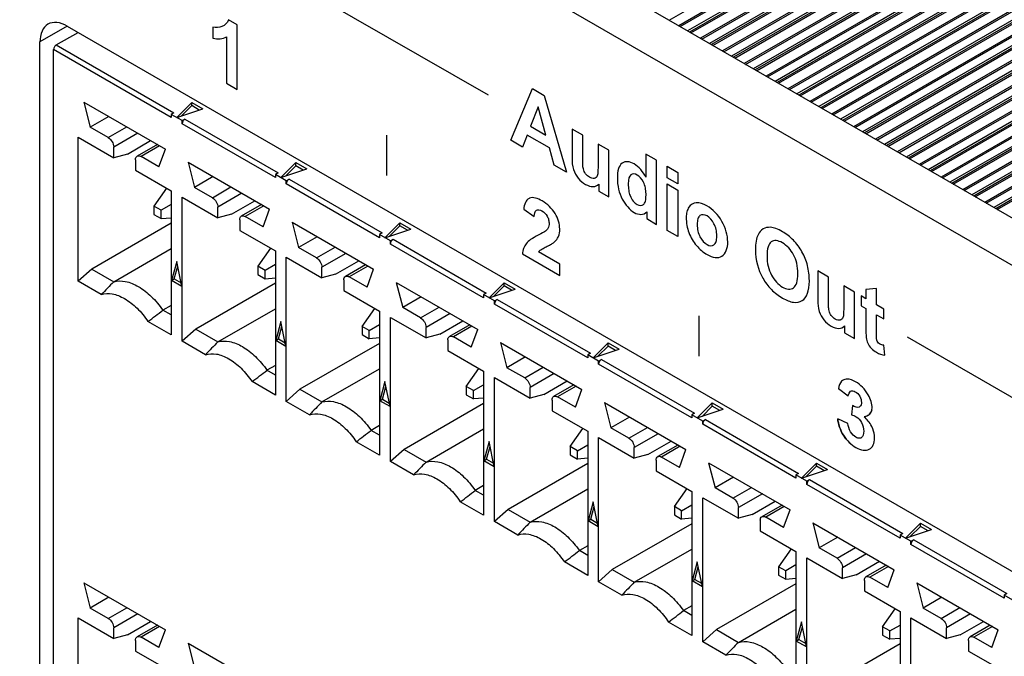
# Model space of a CAD drawing. Header units: inches. Extents: x 0 to 17, y 0 to 11.
# Tile 34 of 44: x 9.623 to 10.124, y 2.479 to 2.804. Entities that reach past the tile are written whole.
import ezdxf

# ---------------------------------------------------------------- set-up
doc = ezdxf.new("R2010")
doc.units = ezdxf.units.IN
doc.header["$LTSCALE"] = 0.935
doc.header["$MEASUREMENT"] = 0
doc.layers.get('0').update_dxf_attribs({"linetype": 'CONTINUOUS'})
doc.layers.add('03___PRT_ALL_CURVES', color=7, linetype='CONTINUOUS')

msp = doc.modelspace()

# ---------------------------------------------------------------- linework, layer by layer
at = {"color": 7, "linetype": 'Continuous'}
for p, q in [((9.95365, 2.80332), (12.2601, 4.13494)), ((12.26254, 4.13072), (9.95852, 2.80051)), ((9.95922, 2.80011), (12.26254, 4.12991)), ((12.26882, 4.12908), (9.96308, 2.79787)), ((12.27054, 4.12891), (9.96409, 2.79729)), ((9.96479, 2.79689), (12.27124, 4.12851)), ((12.27367, 4.12429), (9.96966, 2.79408)), ((9.97036, 2.79368), (12.27367, 4.12348)), ((12.27995, 4.12265), (9.97422, 2.79145)), ((12.28168, 4.12248), (9.97523, 2.79086)), ((9.97592, 2.79046), (12.28237, 4.12208)), ((12.28481, 4.11786), (9.98079, 2.78765)), ((9.98149, 2.78725), (12.28481, 4.11705)), ((12.29109, 4.11622), (9.98535, 2.78502)), ((12.29281, 4.11605), (9.98636, 2.78443)), ((9.98706, 2.78403), (12.29351, 4.11565)), ((12.29594, 4.11143), (9.99193, 2.78122)), ((9.99263, 2.78082), (12.29594, 4.11063)), ((12.30222, 4.10979), (9.99649, 2.77859)), ((12.30395, 4.10962), (9.9975, 2.77801)), ((9.99819, 2.7776), (12.30464, 4.10922)), ((12.30708, 4.105), (10.00307, 2.77479)), ((10.00376, 2.77439), (12.30708, 4.1042)), ((12.31336, 4.10336), (10.00762, 2.77216)), ((12.31508, 4.10319), (10.00863, 2.77158)), ((10.00933, 2.77117), (12.31578, 4.10279)), ((12.31821, 4.09857), (10.0142, 2.76836)), ((10.0149, 2.76796), (12.31821, 4.09777)), ((12.3245, 4.09693), (10.01876, 2.76573)), ((12.32622, 4.09676), (10.01977, 2.76515)), ((10.02047, 2.76475), (12.32691, 4.09636)), ((12.32935, 4.09214), (10.02534, 2.76193)), ((10.02603, 2.76153), (12.32935, 4.09134)), ((12.33563, 4.0905), (10.0299, 2.7593)), ((12.33735, 4.09033), (10.0309, 2.75872)), ((10.0316, 2.75832), (12.33805, 4.08993)), ((12.34049, 4.08571), (10.03647, 2.7555)), ((10.03717, 2.7551), (12.34049, 4.08491)), ((12.34677, 4.08408), (10.04103, 2.75287)), ((12.34849, 4.08391), (10.04204, 2.75229)), ((10.04274, 2.75189), (12.34918, 4.0835)), ((12.35162, 4.07928), (10.04761, 2.74907)), ((10.0483, 2.74867), (12.35162, 4.07848)), ((12.3579, 4.07765), (10.05217, 2.74644)), ((12.35962, 4.07748), (10.05318, 2.74586)), ((10.05387, 2.74546), (12.36032, 4.07707)), ((12.36276, 4.07286), (10.05874, 2.74265)), ((10.05944, 2.74224), (12.36276, 4.07205)), ((12.36904, 4.07122), (10.0633, 2.74001)), ((12.37076, 4.07105), (10.06431, 2.73943)), ((10.06501, 2.73903), (12.37146, 4.07065)), ((12.37389, 4.06643), (10.06988, 2.73622)), ((10.07058, 2.73581), (12.37389, 4.06562)), ((12.38017, 4.06479), (10.07444, 2.73358)), ((12.3819, 4.06462), (10.07545, 2.733)), ((10.07614, 2.7326), (12.38259, 4.06422)), ((12.38503, 4.06), (10.08101, 2.72979)), ((10.08171, 2.72939), (12.38503, 4.05919)), ((12.39131, 4.05836), (10.08557, 2.72716)), ((12.39303, 4.05819), (10.08658, 2.72657)), ((10.08728, 2.72617), (12.39373, 4.05779)), ((12.39616, 4.05357), (10.09215, 2.72336)), ((10.09285, 2.72296), (12.39616, 4.05276)), ((12.40244, 4.05193), (10.09671, 2.72073)), ((12.40417, 4.05176), (10.09772, 2.72014)), ((10.09841, 2.71974), (12.40486, 4.05136)), ((12.4073, 4.04714), (10.10329, 2.71693)), ((10.10398, 2.71653), (12.4073, 4.04634)), ((12.41358, 4.0455), (10.10784, 2.7143)), ((12.4153, 4.04533), (10.10885, 2.71371)), ((10.10955, 2.71331), (12.416, 4.04493)), ((12.41843, 4.04071), (10.11442, 2.7105)), ((10.11512, 2.7101), (12.41843, 4.03991)), ((12.42472, 4.03907), (10.11898, 2.70787)), ((12.42644, 4.0389), (10.11999, 2.70729)), ((10.12068, 2.70688), (12.42713, 4.0385)), ((10.39664, 2.54756), (8.55231, 3.61237)), ((10.37576, 2.53551), (8.53143, 3.60032)), ((9.64708, 2.8003), (9.63316, 2.79227)), ((9.64708, 2.8003), (10.28876, 2.42983)), ((9.6415, 2.79074), (9.65257, 2.79713)), ((9.63316, 2.44349), (9.63316, 2.79227)), ((9.6415, 2.79074), (9.70143, 2.75615)), ((9.64011, 2.42509), (9.64011, 2.78833)), ((9.70004, 2.75374), (9.64011, 2.78833)), ((9.65556, 2.76157), (9.69704, 2.73762)), ((9.65556, 2.76157), (9.65883, 2.74875)), ((9.71046, 2.76138), (9.70282, 2.75374)), ((9.70523, 2.75454), (9.71046, 2.75977)), ((9.71046, 2.76138), (9.71606, 2.75815)), ((9.71046, 2.75977), (9.71046, 2.76138)), ((9.71429, 2.75756), (9.71046, 2.75977)), ((9.6683, 2.75422), (9.65883, 2.74875)), ((9.70143, 2.75615), (9.70004, 2.75534)), ((9.70004, 2.75534), (9.70004, 2.75374)), ((9.7056, 2.75213), (9.70004, 2.75534)), ((9.70282, 2.75374), (9.71606, 2.75815)), ((9.66795, 2.74349), (9.65883, 2.74875)), ((9.66795, 2.74349), (9.67742, 2.74895)), ((9.7056, 2.75213), (9.707, 2.75293)), ((9.7056, 2.75052), (9.7056, 2.75213)), ((9.75307, 2.72312), (9.7056, 2.75052)), ((9.707, 2.75293), (9.75446, 2.72553)), ((9.65257, 2.67033), (9.65257, 2.74375)), ((9.65257, 2.74375), (9.67074, 2.73327)), ((9.68298, 2.74574), (9.67074, 2.73867)), ((9.67074, 2.73327), (9.67074, 2.73867)), ((9.67769, 2.73513), (9.68953, 2.74196)), ((9.69297, 2.73998), (9.68269, 2.73404)), ((9.69412, 2.73931), (9.68465, 2.73385)), ((9.67769, 2.73513), (9.67074, 2.73327)), ((9.69377, 2.72858), (9.68465, 2.73385)), ((9.69377, 2.72858), (9.69704, 2.73762)), ((9.68187, 2.73224), (9.68187, 2.72684)), ((9.7086, 2.73095), (9.75008, 2.707)), ((9.7086, 2.73095), (9.71187, 2.71813)), ((9.76349, 2.73076), (9.75585, 2.72312)), ((9.75826, 2.72392), (9.76349, 2.72915)), ((9.76349, 2.73076), (9.76909, 2.72753)), ((9.76349, 2.72915), (9.76349, 2.73076)), ((9.76732, 2.72694), (9.76349, 2.72915)), ((9.68187, 2.72684), (9.70004, 2.71635)), ((9.72133, 2.7236), (9.71187, 2.71813)), ((9.75446, 2.72553), (9.75307, 2.72472)), ((9.75864, 2.72151), (9.75307, 2.72472)), ((9.75307, 2.72472), (9.75307, 2.72312)), ((9.75585, 2.72312), (9.76909, 2.72753)), ((9.72098, 2.71287), (9.73045, 2.71834)), ((9.75864, 2.72151), (9.76003, 2.72231)), ((9.75864, 2.7199), (9.75864, 2.72151)), ((9.8061, 2.6925), (9.75864, 2.7199)), ((9.76003, 2.72231), (9.80749, 2.69491)), ((9.69761, 2.71775), (9.69117, 2.70858)), ((9.70004, 2.71635), (9.70004, 2.64293)), ((9.72098, 2.71287), (9.71187, 2.71813)), ((9.73602, 2.71512), (9.72377, 2.70805)), ((9.69117, 2.70858), (9.69117, 2.70434)), ((9.69484, 2.70646), (9.69117, 2.70858)), ((9.70004, 2.70945), (9.69484, 2.70646)), ((9.7056, 2.71314), (9.72377, 2.70265)), ((9.7056, 2.63972), (9.7056, 2.71314)), ((9.73073, 2.70451), (9.74256, 2.71134)), ((9.746, 2.70936), (9.73572, 2.70342)), ((9.74715, 2.70869), (9.73769, 2.70323)), ((9.69117, 2.70434), (9.69484, 2.70221)), ((9.69484, 2.70221), (9.69484, 2.70646)), ((9.72377, 2.70265), (9.72377, 2.70805)), ((9.73073, 2.70451), (9.72377, 2.70265)), ((9.7468, 2.69796), (9.75008, 2.707)), ((9.70004, 2.69989), (9.65953, 2.67651)), ((9.69484, 2.70221), (9.70004, 2.70268)), ((9.7349, 2.70162), (9.7349, 2.69622)), ((9.7468, 2.69796), (9.73769, 2.70323)), ((9.76163, 2.70033), (9.80311, 2.67639)), ((9.76163, 2.70033), (9.7649, 2.68752)), ((9.81653, 2.70014), (9.80889, 2.6925)), ((9.8113, 2.6933), (9.81653, 2.69853)), ((9.81653, 2.70014), (9.82212, 2.69691)), ((9.81653, 2.69853), (9.81653, 2.70014)), ((9.82036, 2.69632), (9.81653, 2.69853)), ((9.7349, 2.69622), (9.75307, 2.68573)), ((9.80749, 2.69491), (9.8061, 2.69411)), ((9.81167, 2.69089), (9.8061, 2.69411)), ((9.8061, 2.69411), (9.8061, 2.6925)), ((9.80889, 2.6925), (9.82212, 2.69691)), ((9.77437, 2.69298), (9.7649, 2.68752)), ((9.81167, 2.69089), (9.81306, 2.6917)), ((9.81167, 2.68928), (9.81167, 2.69089)), ((9.85913, 2.66188), (9.81167, 2.68928)), ((9.81306, 2.6917), (9.86053, 2.66429)), ((9.67074, 2.67004), (9.70004, 2.68695)), ((9.75065, 2.68713), (9.7442, 2.67796)), ((9.75307, 2.68573), (9.75307, 2.61231)), ((9.77402, 2.68225), (9.7649, 2.68752)), ((9.77402, 2.68225), (9.78348, 2.68772)), ((9.78905, 2.6845), (9.7768, 2.67743)), ((9.70282, 2.68044), (9.70021, 2.6707)), ((9.70543, 2.66769), (9.70282, 2.68044)), ((9.75307, 2.67884), (9.74788, 2.67584)), ((9.75864, 2.68252), (9.7768, 2.67203)), ((9.75864, 2.6091), (9.75864, 2.68252)), ((9.78376, 2.67389), (9.79559, 2.68073)), ((9.79903, 2.67874), (9.78875, 2.6728)), ((9.65953, 2.67651), (9.65257, 2.67033)), ((9.65953, 2.67651), (9.67074, 2.67004)), ((9.7016, 2.6715), (9.70333, 2.67795)), ((9.74788, 2.67584), (9.7442, 2.67796)), ((9.7442, 2.67796), (9.7442, 2.67372)), ((9.7442, 2.67372), (9.74788, 2.67159)), ((9.74788, 2.67159), (9.74788, 2.67584)), ((9.7768, 2.67203), (9.7768, 2.67743)), ((9.78376, 2.67389), (9.7768, 2.67203)), ((9.80019, 2.67807), (9.79072, 2.67261)), ((9.79984, 2.66735), (9.80311, 2.67639)), ((9.66441, 2.6635), (9.65257, 2.67033)), ((9.70021, 2.6707), (9.7016, 2.6715)), ((9.70543, 2.66769), (9.70021, 2.6707)), ((9.7016, 2.6715), (9.70506, 2.66951)), ((9.75307, 2.66927), (9.71256, 2.64589)), ((9.74788, 2.67159), (9.75307, 2.67206)), ((9.78794, 2.671), (9.78794, 2.6656)), ((9.79984, 2.66735), (9.79072, 2.67261)), ((9.81466, 2.66972), (9.85614, 2.64577)), ((9.81466, 2.66972), (9.81793, 2.6569)), ((9.86956, 2.66952), (9.86192, 2.66188)), ((9.86956, 2.66952), (9.87516, 2.66629)), ((9.86956, 2.66792), (9.86956, 2.66952)), ((9.78794, 2.6656), (9.8061, 2.65511)), ((9.86053, 2.66429), (9.85913, 2.66349)), ((9.8647, 2.66027), (9.85913, 2.66349)), ((9.85913, 2.66349), (9.85913, 2.66188)), ((9.86192, 2.66188), (9.87516, 2.66629)), ((9.86433, 2.66268), (9.86956, 2.66792)), ((9.87339, 2.66571), (9.86956, 2.66792)), ((9.8274, 2.66236), (9.81793, 2.6569)), ((9.8647, 2.66027), (9.86609, 2.66108)), ((9.8647, 2.65867), (9.8647, 2.66027)), ((9.91217, 2.63126), (9.8647, 2.65867)), ((9.86609, 2.66108), (9.91356, 2.63367)), ((9.70004, 2.65802), (9.69579, 2.65557)), ((9.70004, 2.65312), (9.69579, 2.65557)), ((9.72377, 2.63942), (9.75307, 2.65633)), ((9.79723, 2.64734), (9.80368, 2.65651)), ((9.8061, 2.65511), (9.8061, 2.58169)), ((9.82705, 2.65163), (9.81793, 2.6569)), ((9.82705, 2.65163), (9.83652, 2.6571)), ((9.84208, 2.65388), (9.82983, 2.64681)), ((9.70004, 2.64293), (9.68819, 2.64977)), ((9.75585, 2.64983), (9.75324, 2.64008)), ((9.75846, 2.63707), (9.75585, 2.64983)), ((9.80091, 2.64522), (9.8061, 2.64822)), ((9.81167, 2.6519), (9.82983, 2.64141)), ((9.81167, 2.57848), (9.81167, 2.6519)), ((9.83679, 2.64328), (9.84863, 2.65011)), ((9.85207, 2.64812), (9.84179, 2.64219)), ((9.71256, 2.64589), (9.7056, 2.63972)), ((9.71256, 2.64589), (9.72377, 2.63942)), ((9.75463, 2.64089), (9.75636, 2.64734)), ((9.80091, 2.64522), (9.79723, 2.64734)), ((9.79723, 2.64734), (9.79723, 2.6431)), ((9.79723, 2.6431), (9.80091, 2.64098)), ((9.80091, 2.64098), (9.80091, 2.64522)), ((9.82983, 2.64141), (9.82983, 2.64681)), ((9.83679, 2.64328), (9.82983, 2.64141)), ((9.85322, 2.64746), (9.84375, 2.64199)), ((9.85287, 2.63673), (9.85614, 2.64577)), ((9.71745, 2.63288), (9.7056, 2.63972)), ((9.75324, 2.64008), (9.75463, 2.64089)), ((9.75846, 2.63707), (9.75324, 2.64008)), ((9.75463, 2.64089), (9.75809, 2.63889)), ((9.8061, 2.63865), (9.7656, 2.61527)), ((9.8061, 2.64144), (9.80091, 2.64098)), ((9.84097, 2.64038), (9.84097, 2.63498)), ((9.85287, 2.63673), (9.84375, 2.64199)), ((9.86769, 2.6391), (9.90917, 2.61515)), ((9.86769, 2.6391), (9.87097, 2.62628)), ((9.92259, 2.6389), (9.91495, 2.63126)), ((9.92259, 2.6389), (9.92819, 2.63567)), ((9.92259, 2.6373), (9.92259, 2.6389)), ((9.84097, 2.63498), (9.85913, 2.6245)), ((9.91356, 2.63367), (9.91217, 2.63287)), ((9.91495, 2.63126), (9.92819, 2.63567)), ((9.91736, 2.63207), (9.92259, 2.6373)), ((9.92642, 2.63509), (9.92259, 2.6373)), ((9.88043, 2.63174), (9.87097, 2.62628)), ((9.91774, 2.62966), (9.91217, 2.63287)), ((9.91217, 2.63287), (9.91217, 2.63126)), ((9.91774, 2.62966), (9.91913, 2.63046)), ((9.91774, 2.62805), (9.91774, 2.62966)), ((9.91913, 2.63046), (9.96659, 2.60306)), ((9.75307, 2.6274), (9.74882, 2.62495)), ((9.75307, 2.6225), (9.74882, 2.62495)), ((9.7768, 2.6088), (9.8061, 2.62572)), ((9.85027, 2.61673), (9.85671, 2.62589)), ((9.85913, 2.6245), (9.85913, 2.55108)), ((9.88008, 2.62102), (9.87097, 2.62628)), ((9.88008, 2.62102), (9.88955, 2.62648)), ((9.89512, 2.62327), (9.88287, 2.61619)), ((9.9652, 2.60064), (9.91774, 2.62805)), ((9.75307, 2.61231), (9.74123, 2.61915)), ((9.80889, 2.61921), (9.80627, 2.60946)), ((9.8115, 2.60645), (9.80889, 2.61921)), ((9.8647, 2.62128), (9.88287, 2.61079)), ((9.8647, 2.54786), (9.8647, 2.62128)), ((9.88983, 2.61266), (9.90166, 2.61949)), ((9.7656, 2.61527), (9.75864, 2.6091)), ((9.7656, 2.61527), (9.7768, 2.6088)), ((9.80767, 2.61027), (9.80939, 2.61672)), ((9.85394, 2.6146), (9.85027, 2.61673)), ((9.85027, 2.61673), (9.85027, 2.61248)), ((9.85394, 2.6146), (9.85913, 2.6176)), ((9.85394, 2.61036), (9.85394, 2.6146)), ((9.88287, 2.61079), (9.88287, 2.61619)), ((9.9051, 2.6175), (9.89482, 2.61157)), ((9.90625, 2.61684), (9.89679, 2.61137)), ((9.9059, 2.60611), (9.90917, 2.61515)), ((9.77048, 2.60226), (9.75864, 2.6091)), ((9.80627, 2.60946), (9.80767, 2.61027)), ((9.8115, 2.60645), (9.80627, 2.60946)), ((9.80767, 2.61027), (9.81112, 2.60827)), ((9.85913, 2.60804), (9.81863, 2.58465)), ((9.85027, 2.61248), (9.85394, 2.61036)), ((9.85913, 2.61082), (9.85394, 2.61036)), ((9.88983, 2.61266), (9.88287, 2.61079)), ((9.894, 2.60977), (9.894, 2.60436)), ((9.9059, 2.60611), (9.89679, 2.61137)), ((9.92073, 2.60848), (9.96221, 2.58453)), ((9.92073, 2.60848), (9.924, 2.59566)), ((9.97563, 2.60829), (9.96798, 2.60064)), ((9.97563, 2.60829), (9.98122, 2.60506)), ((9.97563, 2.60668), (9.97563, 2.60829)), ((9.894, 2.60436), (9.91217, 2.59388)), ((9.96659, 2.60306), (9.9652, 2.60225)), ((9.96798, 2.60064), (9.98122, 2.60506)), ((9.9704, 2.60145), (9.97563, 2.60668)), ((9.97946, 2.60447), (9.97563, 2.60668)), ((9.93346, 2.60113), (9.924, 2.59566)), ((9.97077, 2.59904), (9.9652, 2.60225)), ((9.9652, 2.60225), (9.9652, 2.60064)), ((9.97077, 2.59904), (9.97216, 2.59984)), ((9.97077, 2.59743), (9.97077, 2.59904)), ((9.97216, 2.59984), (10.01963, 2.57244)), ((9.8061, 2.59679), (9.80186, 2.59433)), ((9.8061, 2.59188), (9.80186, 2.59433)), ((9.82983, 2.57818), (9.85913, 2.5951)), ((9.9033, 2.58611), (9.90974, 2.59528)), ((9.91217, 2.59388), (9.91217, 2.52046)), ((9.93312, 2.5904), (9.924, 2.59566)), ((9.93312, 2.5904), (9.94258, 2.59586)), ((10.01823, 2.57003), (9.97077, 2.59743)), ((9.8061, 2.58169), (9.79426, 2.58853)), ((9.86192, 2.58859), (9.85931, 2.57885)), ((9.86453, 2.57583), (9.86192, 2.58859)), ((9.91774, 2.59066), (9.9359, 2.58017)), ((9.91774, 2.51724), (9.91774, 2.59066)), ((9.94815, 2.59265), (9.9359, 2.58558)), ((9.94286, 2.58204), (9.95469, 2.58887)), ((9.81863, 2.58465), (9.81167, 2.57848)), ((9.81863, 2.58465), (9.82983, 2.57818)), ((9.8607, 2.57965), (9.86243, 2.5861)), ((9.90698, 2.58398), (9.9033, 2.58611)), ((9.9033, 2.58611), (9.9033, 2.58186)), ((9.90698, 2.58398), (9.91217, 2.58698)), ((9.90698, 2.57974), (9.90698, 2.58398)), ((9.9359, 2.58017), (9.9359, 2.58558)), ((9.95813, 2.58688), (9.94785, 2.58095)), ((9.95928, 2.58622), (9.94982, 2.58075)), ((9.95894, 2.57549), (9.96221, 2.58453)), ((9.82351, 2.57164), (9.81167, 2.57848)), ((9.85931, 2.57885), (9.8607, 2.57965)), ((9.86453, 2.57583), (9.85931, 2.57885)), ((9.8607, 2.57965), (9.86416, 2.57765)), ((9.9033, 2.58186), (9.90698, 2.57974)), ((9.91217, 2.5802), (9.90698, 2.57974)), ((9.94286, 2.58204), (9.9359, 2.58017)), ((9.94704, 2.57915), (9.94704, 2.57375)), ((9.95894, 2.57549), (9.94982, 2.58075)), ((9.91217, 2.57742), (9.87166, 2.55403)), ((9.94704, 2.57375), (9.9652, 2.56326)), ((9.97376, 2.57786), (10.01524, 2.55391)), ((9.97376, 2.57786), (9.97703, 2.56504)), ((10.02866, 2.57767), (10.02102, 2.57003)), ((10.02102, 2.57003), (10.03425, 2.57444)), ((10.02343, 2.57083), (10.02866, 2.57606)), ((10.02866, 2.57767), (10.03425, 2.57444)), ((10.02866, 2.57606), (10.02866, 2.57767)), ((10.03249, 2.57385), (10.02866, 2.57606)), ((9.9865, 2.57051), (9.97703, 2.56504)), ((10.01963, 2.57244), (10.01823, 2.57163)), ((10.0238, 2.56842), (10.01823, 2.57163)), ((10.01823, 2.57163), (10.01823, 2.57003)), ((10.0238, 2.56842), (10.02519, 2.56922)), ((10.0238, 2.56681), (10.0238, 2.56842)), ((10.02519, 2.56922), (10.07266, 2.54182)), ((9.85913, 2.56617), (9.85489, 2.56372)), ((9.85913, 2.56126), (9.85489, 2.56372)), ((9.88287, 2.54756), (9.91217, 2.56448)), ((9.95633, 2.55549), (9.96278, 2.56466)), ((9.9652, 2.56326), (9.9652, 2.48984)), ((9.98615, 2.55978), (9.97703, 2.56504)), ((9.98615, 2.55978), (9.99561, 2.56524)), ((10.07127, 2.53941), (10.0238, 2.56681)), ((9.85913, 2.55108), (9.84729, 2.55791)), ((9.91495, 2.55797), (9.91234, 2.54823)), ((9.91756, 2.54521), (9.91495, 2.55797)), ((9.97077, 2.56004), (9.98893, 2.54956)), ((9.97077, 2.48662), (9.97077, 2.56004)), ((10.00118, 2.56203), (9.98893, 2.55496)), ((9.99589, 2.55142), (10.00772, 2.55825)), ((9.87166, 2.55403), (9.8647, 2.54786)), ((9.87166, 2.55403), (9.88287, 2.54756)), ((9.91373, 2.54903), (9.91546, 2.55548)), ((9.96001, 2.55337), (9.95633, 2.55549)), ((9.95633, 2.55549), (9.95633, 2.55124)), ((9.96001, 2.55337), (9.9652, 2.55636)), ((9.96001, 2.54912), (9.96001, 2.55337)), ((9.98893, 2.54956), (9.98893, 2.55496)), ((10.01116, 2.55627), (10.00088, 2.55033)), ((10.01232, 2.5556), (10.00285, 2.55014)), ((10.01197, 2.54487), (10.01524, 2.55391)), ((9.87655, 2.54102), (9.8647, 2.54786)), ((9.91234, 2.54823), (9.91373, 2.54903)), ((9.91756, 2.54521), (9.91234, 2.54823)), ((9.91373, 2.54903), (9.91719, 2.54703)), ((9.95633, 2.55124), (9.96001, 2.54912)), ((9.9652, 2.54958), (9.96001, 2.54912)), ((9.99589, 2.55142), (9.98893, 2.54956)), ((10.00007, 2.54853), (10.00007, 2.54313)), ((10.01197, 2.54487), (10.00285, 2.55014)), ((9.9652, 2.5468), (9.92469, 2.52341)), ((10.00007, 2.54313), (10.01823, 2.53264)), ((10.02679, 2.54724), (10.06827, 2.52329)), ((10.02679, 2.54724), (10.03007, 2.53442)), ((10.08169, 2.54705), (10.07405, 2.53941)), ((10.07405, 2.53941), (10.08729, 2.54382)), ((10.07646, 2.54021), (10.08169, 2.54544)), ((10.08169, 2.54705), (10.08729, 2.54382)), ((10.08169, 2.54544), (10.08169, 2.54705)), ((10.08552, 2.54323), (10.08169, 2.54544)), ((10.03953, 2.53989), (10.03007, 2.53442)), ((10.07266, 2.54182), (10.07127, 2.54102)), ((10.07683, 2.5378), (10.07127, 2.54102)), ((10.07127, 2.54102), (10.07127, 2.53941)), ((10.07683, 2.5378), (10.07823, 2.5386)), ((10.07683, 2.53619), (10.07683, 2.5378)), ((10.07823, 2.5386), (10.12569, 2.5112)), ((9.91217, 2.53555), (9.90792, 2.5331)), ((9.91217, 2.53065), (9.90792, 2.5331)), ((9.9359, 2.51694), (9.9652, 2.53386)), ((10.01581, 2.53404), (10.00937, 2.52487)), ((10.03918, 2.52916), (10.03007, 2.53442)), ((10.03918, 2.52916), (10.04865, 2.53463)), ((10.1243, 2.50879), (10.07683, 2.53619)), ((10.01823, 2.53264), (10.01823, 2.45922)), ((10.0238, 2.52943), (10.04197, 2.51894)), ((10.0238, 2.45601), (10.0238, 2.52943)), ((10.05422, 2.53141), (10.04197, 2.52434)), ((9.91217, 2.52046), (9.90032, 2.52729)), ((9.92469, 2.52341), (9.91774, 2.51724)), ((9.92469, 2.52341), (9.9359, 2.51694)), ((9.96798, 2.52735), (9.96537, 2.51761)), ((9.96677, 2.51841), (9.96849, 2.52486)), ((9.9706, 2.51459), (9.96798, 2.52735)), ((10.01304, 2.52275), (10.00937, 2.52487)), ((10.00937, 2.52487), (10.00937, 2.52063)), ((10.01823, 2.52575), (10.01304, 2.52275)), ((10.01304, 2.5185), (10.01304, 2.52275)), ((10.04197, 2.51894), (10.04197, 2.52434)), ((10.04893, 2.5208), (10.06076, 2.52763)), ((10.0642, 2.52565), (10.05392, 2.51971)), ((10.06535, 2.52498), (10.05589, 2.51952)), ((10.065, 2.51425), (10.06827, 2.52329)), ((9.96537, 2.51761), (9.96677, 2.51841)), ((9.96677, 2.51841), (9.97022, 2.51642)), ((10.00937, 2.52063), (10.01304, 2.5185)), ((10.01304, 2.5185), (10.01823, 2.51897)), ((10.04893, 2.5208), (10.04197, 2.51894)), ((10.0531, 2.51791), (10.0531, 2.51251)), ((10.065, 2.51425), (10.05589, 2.51952)), ((9.65556, 2.51662), (9.69704, 2.49267)), ((9.65556, 2.51662), (9.65883, 2.5038)), ((9.92958, 2.5104), (9.91774, 2.51724)), ((9.9706, 2.51459), (9.96537, 2.51761)), ((10.01823, 2.51618), (9.97773, 2.4928)), ((10.07983, 2.51662), (10.12131, 2.49268)), ((10.07983, 2.51662), (10.0831, 2.50381)), ((9.6683, 2.50927), (9.65883, 2.5038)), ((10.0531, 2.51251), (10.07127, 2.50202)), ((10.09256, 2.50927), (10.0831, 2.50381)), ((10.12569, 2.5112), (10.1243, 2.5104)), ((10.12987, 2.50718), (10.1243, 2.5104)), ((10.1243, 2.5104), (10.1243, 2.50879)), ((9.66795, 2.49854), (9.65883, 2.5038)), ((9.66795, 2.49854), (9.67742, 2.504)), ((9.9652, 2.50493), (9.96096, 2.50248)), ((9.98893, 2.48633), (10.01823, 2.50324)), ((10.0624, 2.49425), (10.06884, 2.50342)), ((10.09222, 2.49854), (10.0831, 2.50381)), ((10.09222, 2.49854), (10.10168, 2.50401)), ((9.65257, 2.4988), (9.67074, 2.48832)), ((9.65257, 2.42538), (9.65257, 2.4988)), ((9.68298, 2.50079), (9.67074, 2.49372)), ((9.9652, 2.50003), (9.96096, 2.50248)), ((10.07127, 2.50202), (10.07127, 2.4286)), ((10.07683, 2.49881), (10.095, 2.48832)), ((10.07683, 2.42539), (10.07683, 2.49881)), ((10.10725, 2.50079), (10.095, 2.49372)), ((9.67074, 2.48832), (9.67074, 2.49372)), ((9.67769, 2.49018), (9.68953, 2.49701)), ((9.69297, 2.49503), (9.68269, 2.48909)), ((9.69412, 2.49436), (9.68465, 2.4889)), ((9.69377, 2.48363), (9.69704, 2.49267)), ((9.9652, 2.48984), (9.95336, 2.49668)), ((9.97773, 2.4928), (9.97077, 2.48662)), ((9.97773, 2.4928), (9.98893, 2.48633)), ((10.02102, 2.49673), (10.01841, 2.48699)), ((10.0198, 2.48779), (10.02153, 2.49424)), ((10.02363, 2.48398), (10.02102, 2.49673)), ((10.06608, 2.49213), (10.0624, 2.49425)), ((10.0624, 2.49425), (10.0624, 2.49001)), ((10.06608, 2.49213), (10.07127, 2.49513)), ((10.095, 2.48832), (10.095, 2.49372)), ((10.10196, 2.49018), (10.11379, 2.49702)), ((10.11723, 2.49503), (10.10695, 2.48909)), ((10.11838, 2.49436), (10.10892, 2.4889)), ((10.11804, 2.48364), (10.12131, 2.49268)), ((9.67769, 2.49018), (9.67074, 2.48832)), ((9.69377, 2.48363), (9.68465, 2.4889)), ((10.01841, 2.48699), (10.0198, 2.48779)), ((10.0198, 2.48779), (10.02326, 2.4858)), ((10.0624, 2.49001), (10.06608, 2.48788)), ((10.06608, 2.48788), (10.06608, 2.49213)), ((10.07127, 2.48835), (10.06608, 2.48788)), ((10.10196, 2.49018), (10.095, 2.48832)), ((10.11804, 2.48364), (10.10892, 2.4889)), ((9.68187, 2.48729), (9.68187, 2.48189)), ((9.7086, 2.486), (9.75008, 2.46205)), ((9.7086, 2.486), (9.71187, 2.47318)), ((9.98261, 2.47979), (9.97077, 2.48662)), ((10.02363, 2.48398), (10.01841, 2.48699)), ((10.07127, 2.48556), (10.03076, 2.46218)), ((10.10613, 2.48729), (10.10613, 2.48189)), ((9.68187, 2.48189), (9.70004, 2.4714)), ((10.10613, 2.48189), (10.1243, 2.4714))]:
    msp.add_line(p, q, dxfattribs=at)
for centre, radius, start, end in [((11.25979, 1.12761), 2.21454, 135.85299, 136.08832), ((8.13099, 4.69632), 2.57162, 307.26715, 307.48015), ((11.31282, 1.09699), 2.21454, 135.85299, 136.08832), ((8.18403, 4.6657), 2.57162, 307.26715, 307.48015), ((11.36585, 1.06637), 2.21454, 135.85299, 136.08832), ((8.23706, 4.63508), 2.57162, 307.26715, 307.48015), ((11.41889, 1.03575), 2.21454, 135.85299, 136.08832), ((8.29009, 4.60446), 2.57162, 307.26715, 307.48015), ((11.47192, 1.00513), 2.21454, 135.85299, 136.08832), ((8.34313, 4.57384), 2.57162, 307.26715, 307.48015), ((11.52495, 0.97451), 2.21454, 135.85299, 136.08832), ((8.39616, 4.54322), 2.57162, 307.26715, 307.48015), ((11.57799, 0.9439), 2.21454, 135.85299, 136.08832)]:
    msp.add_arc(centre, radius, start, end, dxfattribs=at)
for points, knots in [([(9.63723, 2.80128), (9.63591, 2.80051), (9.63361, 2.79764), (9.63316, 2.79415), (9.63316, 2.79227)], [0, 0, 0, 0, 0.449165, 1, 1, 1, 1]), ([(9.64708, 2.8003), (9.64545, 2.80124), (9.64219, 2.8026), (9.63856, 2.80204), (9.63723, 2.80128)], [0, 0, 0, 0, 0.550834, 1, 1, 1, 1]), ([(9.6415, 2.79074), (9.64109, 2.7905), (9.64044, 2.78975), (9.64011, 2.78881), (9.64011, 2.78833)], [0, 0, 0, 0, 0.499999, 1, 1, 1, 1]), ([(9.707, 2.75293), (9.70658, 2.75269), (9.70593, 2.75194), (9.7056, 2.751), (9.7056, 2.75052)], [0, 0, 0, 0, 0.499999, 1, 1, 1, 1]), ([(9.66795, 2.74349), (9.66878, 2.74301), (9.67008, 2.74151), (9.67074, 2.73962), (9.67074, 2.73867)], [0, 0, 0, 0, 0.499999, 1, 1, 1, 1]), ([(9.68187, 2.73224), (9.68187, 2.73261), (9.68196, 2.73331), (9.68242, 2.73389), (9.68269, 2.73404)], [0, 0, 0, 0, 0.550791, 1, 1, 1, 1]), ([(9.68269, 2.73404), (9.68295, 2.73419), (9.68368, 2.7343), (9.68433, 2.73403), (9.68465, 2.73385)], [0, 0, 0, 0, 0.44921, 1, 1, 1, 1]), ([(9.76003, 2.72231), (9.75962, 2.72208), (9.75896, 2.72132), (9.75864, 2.72038), (9.75864, 2.7199)], [0, 0, 0, 0, 0.499999, 1, 1, 1, 1]), ([(9.72098, 2.71287), (9.72181, 2.71239), (9.72312, 2.71089), (9.72377, 2.709), (9.72377, 2.70805)], [0, 0, 0, 0, 0.499999, 1, 1, 1, 1]), ([(9.7349, 2.70162), (9.7349, 2.702), (9.73499, 2.70269), (9.73545, 2.70327), (9.73572, 2.70342)], [0, 0, 0, 0, 0.550791, 1, 1, 1, 1]), ([(9.73572, 2.70342), (9.73598, 2.70358), (9.73671, 2.70369), (9.73736, 2.70342), (9.73769, 2.70323)], [0, 0, 0, 0, 0.44921, 1, 1, 1, 1]), ([(9.81306, 2.6917), (9.81265, 2.69146), (9.812, 2.6907), (9.81167, 2.68976), (9.81167, 2.68928)], [0, 0, 0, 0, 0.499999, 1, 1, 1, 1]), ([(9.77402, 2.68225), (9.77484, 2.68178), (9.77615, 2.68027), (9.7768, 2.67838), (9.7768, 2.67743)], [0, 0, 0, 0, 0.499999, 1, 1, 1, 1]), ([(9.67074, 2.67004), (9.67263, 2.67058), (9.67716, 2.67055), (9.6838, 2.6677), (9.69029, 2.66259), (9.69405, 2.65809), (9.69579, 2.65557)], [0, 0, 0, 0, 0.194345, 0.426685, 0.699165, 1, 1, 1, 1]), ([(9.78794, 2.671), (9.78794, 2.67138), (9.78803, 2.67208), (9.78849, 2.67265), (9.78875, 2.6728)], [0, 0, 0, 0, 0.550791, 1, 1, 1, 1]), ([(9.78875, 2.6728), (9.78902, 2.67296), (9.78974, 2.67307), (9.79039, 2.6728), (9.79072, 2.67261)], [0, 0, 0, 0, 0.44921, 1, 1, 1, 1]), ([(9.66441, 2.6635), (9.66618, 2.66411), (9.66928, 2.66419), (9.67324, 2.66304), (9.67768, 2.66087), (9.68302, 2.65659), (9.68657, 2.65221), (9.68819, 2.64977)], [0, 0, 0, 0, 0.192171, 0.302747, 0.424367, 0.697743, 1, 1, 1, 1]), ([(9.86609, 2.66108), (9.86568, 2.66084), (9.86503, 2.66009), (9.8647, 2.65914), (9.8647, 2.65867)], [0, 0, 0, 0, 0.499999, 1, 1, 1, 1]), ([(9.82705, 2.65163), (9.82788, 2.65116), (9.82918, 2.64965), (9.82983, 2.64777), (9.82983, 2.64681)], [0, 0, 0, 0, 0.499999, 1, 1, 1, 1]), ([(9.72377, 2.63942), (9.72567, 2.63997), (9.7302, 2.63993), (9.73683, 2.63709), (9.74332, 2.63198), (9.74708, 2.62747), (9.74882, 2.62495)], [0, 0, 0, 0, 0.194345, 0.426685, 0.699165, 1, 1, 1, 1]), ([(9.84097, 2.64038), (9.84097, 2.64076), (9.84106, 2.64146), (9.84152, 2.64203), (9.84179, 2.64219)], [0, 0, 0, 0, 0.550791, 1, 1, 1, 1]), ([(9.84179, 2.64219), (9.84205, 2.64234), (9.84278, 2.64245), (9.84343, 2.64218), (9.84375, 2.64199)], [0, 0, 0, 0, 0.44921, 1, 1, 1, 1]), ([(9.71745, 2.63288), (9.71921, 2.63349), (9.72231, 2.63358), (9.72627, 2.63242), (9.73071, 2.63025), (9.73605, 2.62597), (9.7396, 2.62159), (9.74123, 2.61915)], [0, 0, 0, 0, 0.192171, 0.302747, 0.424367, 0.697743, 1, 1, 1, 1]), ([(9.91913, 2.63046), (9.91871, 2.63022), (9.91806, 2.62947), (9.91774, 2.62853), (9.91774, 2.62805)], [0, 0, 0, 0, 0.499999, 1, 1, 1, 1]), ([(9.88008, 2.62102), (9.88091, 2.62054), (9.88222, 2.61903), (9.88287, 2.61715), (9.88287, 2.61619)], [0, 0, 0, 0, 0.499999, 1, 1, 1, 1]), ([(9.7768, 2.6088), (9.7787, 2.60935), (9.78323, 2.60931), (9.78986, 2.60647), (9.79635, 2.60136), (9.80011, 2.59685), (9.80186, 2.59433)], [0, 0, 0, 0, 0.194345, 0.426685, 0.699165, 1, 1, 1, 1]), ([(9.894, 2.60977), (9.894, 2.61014), (9.89409, 2.61084), (9.89455, 2.61141), (9.89482, 2.61157)], [0, 0, 0, 0, 0.550791, 1, 1, 1, 1]), ([(9.89482, 2.61157), (9.89508, 2.61172), (9.89581, 2.61183), (9.89646, 2.61156), (9.89679, 2.61137)], [0, 0, 0, 0, 0.44921, 1, 1, 1, 1]), ([(9.77048, 2.60226), (9.77224, 2.60287), (9.77534, 2.60296), (9.77931, 2.6018), (9.78374, 2.59964), (9.78909, 2.59535), (9.79263, 2.59098), (9.79426, 2.58853)], [0, 0, 0, 0, 0.192171, 0.302747, 0.424367, 0.697743, 1, 1, 1, 1]), ([(9.97216, 2.59984), (9.97175, 2.5996), (9.97109, 2.59885), (9.97077, 2.59791), (9.97077, 2.59743)], [0, 0, 0, 0, 0.499999, 1, 1, 1, 1]), ([(9.93312, 2.5904), (9.93394, 2.58992), (9.93525, 2.58841), (9.9359, 2.58653), (9.9359, 2.58558)], [0, 0, 0, 0, 0.499999, 1, 1, 1, 1]), ([(9.82983, 2.57818), (9.83173, 2.57873), (9.83626, 2.5787), (9.8429, 2.57585), (9.84939, 2.57074), (9.85315, 2.56623), (9.85489, 2.56372)], [0, 0, 0, 0, 0.194345, 0.426685, 0.699165, 1, 1, 1, 1]), ([(9.94704, 2.57915), (9.94704, 2.57952), (9.94713, 2.58022), (9.94759, 2.5808), (9.94785, 2.58095)], [0, 0, 0, 0, 0.550791, 1, 1, 1, 1]), ([(9.94785, 2.58095), (9.94812, 2.5811), (9.94884, 2.58121), (9.94949, 2.58094), (9.94982, 2.58075)], [0, 0, 0, 0, 0.44921, 1, 1, 1, 1]), ([(9.82351, 2.57164), (9.82528, 2.57225), (9.82838, 2.57234), (9.83234, 2.57118), (9.83677, 2.56902), (9.84212, 2.56473), (9.84566, 2.56036), (9.84729, 2.55791)], [0, 0, 0, 0, 0.192171, 0.302747, 0.424367, 0.697743, 1, 1, 1, 1]), ([(10.02519, 2.56922), (10.02478, 2.56898), (10.02413, 2.56823), (10.0238, 2.56729), (10.0238, 2.56681)], [0, 0, 0, 0, 0.499999, 1, 1, 1, 1]), ([(9.98615, 2.55978), (9.98698, 2.5593), (9.98828, 2.5578), (9.98893, 2.55591), (9.98893, 2.55496)], [0, 0, 0, 0, 0.499999, 1, 1, 1, 1]), ([(9.88287, 2.54756), (9.88477, 2.54811), (9.8893, 2.54808), (9.89593, 2.54523), (9.90242, 2.54012), (9.90618, 2.53561), (9.90792, 2.5331)], [0, 0, 0, 0, 0.194345, 0.426685, 0.699165, 1, 1, 1, 1]), ([(10.00007, 2.54853), (10.00007, 2.5489), (10.00016, 2.5496), (10.00062, 2.55018), (10.00088, 2.55033)], [0, 0, 0, 0, 0.550791, 1, 1, 1, 1]), ([(10.00088, 2.55033), (10.00115, 2.55048), (10.00188, 2.55059), (10.00253, 2.55032), (10.00285, 2.55014)], [0, 0, 0, 0, 0.44921, 1, 1, 1, 1]), ([(9.87655, 2.54102), (9.87831, 2.54164), (9.88141, 2.54172), (9.88537, 2.54057), (9.88981, 2.5384), (9.89515, 2.53411), (9.8987, 2.52974), (9.90032, 2.52729)], [0, 0, 0, 0, 0.192171, 0.302747, 0.424367, 0.697743, 1, 1, 1, 1]), ([(10.07823, 2.5386), (10.07781, 2.53837), (10.07716, 2.53761), (10.07683, 2.53667), (10.07683, 2.53619)], [0, 0, 0, 0, 0.499999, 1, 1, 1, 1]), ([(10.03918, 2.52916), (10.04001, 2.52868), (10.04131, 2.52718), (10.04197, 2.52529), (10.04197, 2.52434)], [0, 0, 0, 0, 0.499999, 1, 1, 1, 1]), ([(10.0531, 2.51791), (10.0531, 2.51829), (10.05319, 2.51898), (10.05365, 2.51956), (10.05392, 2.51971)], [0, 0, 0, 0, 0.550791, 1, 1, 1, 1]), ([(10.05392, 2.51971), (10.05418, 2.51987), (10.05491, 2.51998), (10.05556, 2.51971), (10.05589, 2.51952)], [0, 0, 0, 0, 0.44921, 1, 1, 1, 1]), ([(9.9359, 2.51694), (9.9378, 2.51749), (9.94233, 2.51746), (9.94896, 2.51461), (9.95545, 2.5095), (9.95921, 2.50499), (9.96096, 2.50248)], [0, 0, 0, 0, 0.194345, 0.426685, 0.699165, 1, 1, 1, 1]), ([(9.92958, 2.5104), (9.93134, 2.51102), (9.93444, 2.5111), (9.93841, 2.50995), (9.94284, 2.50778), (9.94818, 2.5035), (9.95173, 2.49912), (9.95336, 2.49668)], [0, 0, 0, 0, 0.192171, 0.302747, 0.424367, 0.697743, 1, 1, 1, 1]), ([(9.66795, 2.49854), (9.66878, 2.49806), (9.67008, 2.49656), (9.67074, 2.49467), (9.67074, 2.49372)], [0, 0, 0, 0, 0.499999, 1, 1, 1, 1]), ([(10.09222, 2.49854), (10.09304, 2.49807), (10.09435, 2.49656), (10.095, 2.49468), (10.095, 2.49372)], [0, 0, 0, 0, 0.499999, 1, 1, 1, 1]), ([(9.68187, 2.48729), (9.68187, 2.48766), (9.68196, 2.48836), (9.68242, 2.48894), (9.68269, 2.48909)], [0, 0, 0, 0, 0.550791, 1, 1, 1, 1]), ([(9.68269, 2.48909), (9.68295, 2.48924), (9.68368, 2.48935), (9.68433, 2.48908), (9.68465, 2.4889)], [0, 0, 0, 0, 0.44921, 1, 1, 1, 1]), ([(10.10613, 2.48729), (10.10613, 2.48767), (10.10623, 2.48837), (10.10668, 2.48894), (10.10695, 2.48909)], [0, 0, 0, 0, 0.550791, 1, 1, 1, 1]), ([(10.10695, 2.48909), (10.10722, 2.48925), (10.10794, 2.48936), (10.10859, 2.48909), (10.10892, 2.4889)], [0, 0, 0, 0, 0.44921, 1, 1, 1, 1]), ([(9.98893, 2.48633), (9.99083, 2.48687), (9.99536, 2.48684), (10.00199, 2.48399), (10.00848, 2.47888), (10.01225, 2.47438), (10.01399, 2.47186)], [0, 0, 0, 0, 0.194345, 0.426685, 0.699165, 1, 1, 1, 1]), ([(9.98261, 2.47979), (9.98437, 2.4804), (9.98748, 2.48048), (9.99144, 2.47933), (9.99587, 2.47716), (10.00122, 2.47288), (10.00476, 2.4685), (10.00639, 2.46606)], [0, 0, 0, 0, 0.192171, 0.302747, 0.424367, 0.697743, 1, 1, 1, 1])]:
    msp.add_open_spline(points, degree=3, knots=knots, dxfattribs=at)
at = {"layer": '03___PRT_ALL_CURVES', "color": 7, "linetype": 'Continuous'}
for p, q in [((9.63135, 2.89803), (9.86142, 2.76521)), ((9.72125, 2.7998), (9.72125, 2.79411)), ((9.73369, 2.80089), (9.72928, 2.80343)), ((9.73369, 2.76808), (9.73369, 2.80089)), ((9.72826, 2.79482), (9.72826, 2.77121)), ((9.72826, 2.77121), (9.73369, 2.76808)), ((9.87296, 2.7422), (9.88398, 2.76852)), ((9.88398, 2.76852), (9.89002, 2.76503)), ((9.89002, 2.76503), (9.90136, 2.72581)), ((9.88694, 2.75919), (9.88311, 2.74927)), ((9.89084, 2.74481), (9.88694, 2.75919)), ((9.88311, 2.74927), (9.89084, 2.74481)), ((9.80978, 2.72414), (9.80978, 2.74467)), ((9.88136, 2.74478), (9.87902, 2.7387)), ((9.89267, 2.73825), (9.88136, 2.74478)), ((9.90966, 2.74468), (9.90423, 2.74782)), ((9.90423, 2.74782), (9.90423, 2.73284)), ((9.90966, 2.73381), (9.90966, 2.74468)), ((9.87902, 2.7387), (9.87296, 2.7422)), ((9.92288, 2.73705), (9.91745, 2.74018)), ((9.91745, 2.74018), (9.91745, 2.7302)), ((9.89514, 2.72939), (9.89267, 2.73825)), ((9.92288, 2.71339), (9.92288, 2.73705)), ((9.94729, 2.73197), (9.94187, 2.7351)), ((9.94187, 2.7351), (9.94187, 2.72333)), ((9.90136, 2.72581), (9.89514, 2.72939)), ((9.94729, 2.69929), (9.94729, 2.73197)), ((9.95264, 2.72887), (9.95807, 2.72574)), ((9.95264, 2.72308), (9.95264, 2.72887)), ((9.95807, 2.72574), (9.95807, 2.71994)), ((9.91784, 2.71984), (9.91784, 2.71629)), ((9.95807, 2.71994), (9.95264, 2.72308)), ((9.95264, 2.71987), (9.95807, 2.71674)), ((9.95264, 2.6962), (9.95264, 2.71987)), ((9.91784, 2.71629), (9.92288, 2.71339)), ((9.95807, 2.71674), (9.95807, 2.69307)), ((9.87957, 2.70699), (9.88498, 2.70324)), ((9.94226, 2.70567), (9.94226, 2.7022)), ((9.94226, 2.7022), (9.94729, 2.69929)), ((9.95807, 2.69307), (9.95264, 2.6962)), ((9.87894, 2.68422), (9.89795, 2.67324)), ((9.89795, 2.67906), (9.88718, 2.68528)), ((9.89795, 2.67324), (9.89795, 2.67906)), ((10.03481, 2.67243), (10.02939, 2.67556)), ((10.02939, 2.67556), (10.02939, 2.66058)), ((10.03481, 2.66155), (10.03481, 2.67243)), ((10.04803, 2.66479), (10.04261, 2.66792)), ((10.04261, 2.66792), (10.04261, 2.65794)), ((10.04803, 2.64113), (10.04803, 2.66479)), ((10.05934, 2.66663), (10.0539, 2.66611)), ((10.0539, 2.66611), (10.0539, 2.66141)), ((10.05934, 2.65827), (10.05934, 2.66663)), ((10.0539, 2.66141), (10.05141, 2.66285)), ((10.05141, 2.66285), (10.05141, 2.65785)), ((10.06305, 2.65613), (10.05934, 2.65827)), ((10.05141, 2.65785), (10.0539, 2.65642)), ((10.0539, 2.65642), (10.0539, 2.64609)), ((10.05934, 2.65327), (10.06305, 2.65114)), ((10.05934, 2.64374), (10.05934, 2.65327)), ((10.06305, 2.65114), (10.06305, 2.65613)), ((9.96899, 2.63222), (9.96899, 2.65276)), ((10.043, 2.64758), (10.043, 2.64404)), ((10.043, 2.64404), (10.04803, 2.64113)), ((10.07489, 2.64196), (10.30509, 2.50905)), ((10.06349, 2.6326), (10.06303, 2.63772)), ((10.04493, 2.61168), (10.03993, 2.61555)), ((10.04709, 2.60698), (10.04649, 2.60222)), ((10.04476, 2.59789), (10.03952, 2.60018))]:
    msp.add_line(p, q, dxfattribs=at)
for points, knots in [([(9.72928, 2.80343), (9.72865, 2.80174), (9.72613, 2.79982), (9.72294, 2.79946), (9.72125, 2.7998)], [0, 0, 0, 0, 0.516316, 1, 1, 1, 1]), ([(9.91745, 2.7302), (9.91745, 2.72882), (9.9174, 2.72674), (9.91725, 2.72418), (9.9165, 2.72309), (9.91524, 2.72249), (9.91324, 2.72294), (9.91129, 2.72459), (9.91032, 2.72627), (9.90979, 2.72791), (9.9097, 2.73041), (9.90966, 2.73247), (9.90966, 2.73381)], [0, 0, 0, 0, 0.179527, 0.27879, 0.338288, 0.401633, 0.532254, 0.63691, 0.684709, 0.733346, 0.825046, 1, 1, 1, 1]), ([(9.90423, 2.73284), (9.90423, 2.73107), (9.90434, 2.72771), (9.90726, 2.72245), (9.91111, 2.7193), (9.91502, 2.71814), (9.9171, 2.71902), (9.91784, 2.71984)], [0, 0, 0, 0, 0.232406, 0.408373, 0.601353, 0.801968, 1, 1, 1, 1]), ([(9.94187, 2.72333), (9.94042, 2.72607), (9.9359, 2.73136), (9.92993, 2.73165), (9.92755, 2.72768), (9.92712, 2.72288), (9.92758, 2.71753), (9.92892, 2.71379), (9.9298, 2.71214)], [0, 0, 0, 0, 0.217868, 0.441338, 0.567116, 0.719916, 0.871202, 1, 1, 1, 1]), ([(9.94188, 2.7149), (9.94185, 2.71592), (9.94161, 2.71821), (9.94039, 2.72181), (9.93739, 2.72503), (9.93375, 2.72524), (9.93282, 2.72257), (9.93282, 2.71999)], [0, 0, 0, 0, 0.104245, 0.233831, 0.493004, 0.746502, 1, 1, 1, 1]), ([(9.93282, 2.71999), (9.93282, 2.71894), (9.93298, 2.71642), (9.93376, 2.71356), (9.93526, 2.71094), (9.93779, 2.70888), (9.94031, 2.70866), (9.94168, 2.71088), (9.94191, 2.71327), (9.94189, 2.71465), (9.94188, 2.7149)], [0, 0, 0, 0, 0.103619, 0.207239, 0.356373, 0.505508, 0.741562, 0.85811, 0.974658, 1, 1, 1, 1]), ([(9.88718, 2.68528), (9.88732, 2.68549), (9.88767, 2.68589), (9.88842, 2.68651), (9.88973, 2.68723), (9.89157, 2.68812), (9.89351, 2.68909), (9.89517, 2.6902), (9.89637, 2.6915), (9.89758, 2.69353), (9.89841, 2.69759), (9.89658, 2.70393), (9.89262, 2.7088), (9.88806, 2.71209), (9.88415, 2.71338), (9.88242, 2.71258), (9.88233, 2.71253)], [0, 0, 0, 0, 0.022478, 0.047271, 0.088763, 0.161173, 0.237045, 0.289068, 0.345959, 0.395882, 0.489334, 0.643444, 0.726957, 0.822422, 0.99056, 1, 1, 1, 1]), ([(9.9298, 2.71214), (9.93131, 2.70931), (9.93481, 2.70528), (9.93956, 2.70397), (9.94149, 2.70488), (9.94226, 2.70567)], [0, 0, 0, 0, 0.471297, 0.721619, 1, 1, 1, 1]), ([(9.98352, 2.69037), (9.98351, 2.69363), (9.98139, 2.70137), (9.97404, 2.70885), (9.96714, 2.71101), (9.96393, 2.70899), (9.9626, 2.70569), (9.96237, 2.70395), (9.96237, 2.70276)], [0, 0, 0, 0, 0.251667, 0.505769, 0.67042, 0.83521, 0.917605, 1, 1, 1, 1]), ([(9.88498, 2.70324), (9.88506, 2.70458), (9.88552, 2.70715), (9.88883, 2.7065), (9.89135, 2.70415), (9.89239, 2.70153), (9.89253, 2.70014), (9.8925, 2.6994), (9.89249, 2.69928)], [0, 0, 0, 0, 0.28279, 0.51045, 0.736077, 0.845588, 0.97361, 1, 1, 1, 1]), ([(9.97794, 2.69313), (9.97795, 2.69324), (9.97796, 2.69443), (9.97771, 2.69685), (9.97622, 2.70072), (9.97294, 2.70423), (9.96965, 2.7045), (9.96819, 2.70235), (9.96793, 2.70029), (9.96793, 2.69921)], [0, 0, 0, 0, 0.013049, 0.135126, 0.257204, 0.50429, 0.753069, 0.876534, 1, 1, 1, 1]), ([(9.89249, 2.69928), (9.89245, 2.69878), (9.89224, 2.69768), (9.89137, 2.69625), (9.88944, 2.69504), (9.88658, 2.69356), (9.88339, 2.69187), (9.88082, 2.68975), (9.87946, 2.6872), (9.87904, 2.68525), (9.87894, 2.68422)], [0, 0, 0, 0, 0.054532, 0.130556, 0.225915, 0.393569, 0.612677, 0.765638, 0.884056, 1, 1, 1, 1]), ([(9.96237, 2.70276), (9.96237, 2.7016), (9.96259, 2.69866), (9.96392, 2.69384), (9.9673, 2.68819), (9.97423, 2.68242), (9.98135, 2.6816), (9.98354, 2.68702), (9.98352, 2.69037)], [0, 0, 0, 0, 0.08054, 0.161081, 0.322162, 0.482333, 0.740249, 1, 1, 1, 1]), ([(9.96793, 2.69921), (9.96793, 2.6981), (9.96819, 2.69578), (9.96965, 2.69193), (9.97294, 2.68841), (9.97622, 2.68812), (9.97767, 2.69023), (9.97792, 2.69215), (9.97794, 2.69313)], [0, 0, 0, 0, 0.12673, 0.25346, 0.508817, 0.762437, 0.887743, 1, 1, 1, 1]), ([(10.02508, 2.67039), (10.02508, 2.67048), (10.0251, 2.67306), (10.02447, 2.67848), (10.02158, 2.68546), (10.01718, 2.69144), (10.01225, 2.69522), (10.00797, 2.69727), (10.00471, 2.69806), (10.00139, 2.69731), (9.99896, 2.69464), (9.99784, 2.691), (9.99763, 2.68788), (9.99764, 2.68636)], [0, 0, 0, 0, 0.004749, 0.130412, 0.256075, 0.38173, 0.507385, 0.576903, 0.646421, 0.751259, 0.856541, 0.928271, 1, 1, 1, 1]), ([(10.01918, 2.67404), (10.01918, 2.67411), (10.01918, 2.6759), (10.01883, 2.67964), (10.01717, 2.68399), (10.0147, 2.68751), (10.01024, 2.69101), (10.00604, 2.69154), (10.00389, 2.68821), (10.00352, 2.68491), (10.00352, 2.68319)], [0, 0, 0, 0, 0.004859, 0.128647, 0.252435, 0.377015, 0.501594, 0.750752, 0.875376, 1, 1, 1, 1]), ([(9.99764, 2.68636), (9.99764, 2.681), (9.99962, 2.67383), (10.00547, 2.66586), (10.01137, 2.66138), (10.01725, 2.65907), (10.0216, 2.65998), (10.02444, 2.66357), (10.02506, 2.66803), (10.02508, 2.67039)], [0, 0, 0, 0, 0.253647, 0.379986, 0.506326, 0.630927, 0.755529, 0.880139, 1, 1, 1, 1]), ([(10.00352, 2.68319), (10.00352, 2.68144), (10.00391, 2.67781), (10.00612, 2.67189), (10.01139, 2.66638), (10.01659, 2.66581), (10.01879, 2.66915), (10.01916, 2.67236), (10.01918, 2.67404)], [0, 0, 0, 0, 0.126175, 0.252349, 0.503155, 0.753961, 0.87941, 1, 1, 1, 1]), ([(10.02939, 2.66058), (10.02939, 2.65881), (10.0295, 2.65545), (10.03242, 2.65019), (10.03627, 2.64704), (10.04017, 2.64588), (10.04226, 2.64676), (10.043, 2.64758)], [0, 0, 0, 0, 0.232406, 0.408373, 0.601353, 0.801968, 1, 1, 1, 1]), ([(10.04261, 2.65794), (10.04261, 2.65656), (10.04255, 2.65448), (10.0424, 2.65192), (10.04166, 2.65084), (10.0404, 2.65023), (10.0384, 2.65068), (10.03644, 2.65233), (10.03548, 2.65401), (10.03495, 2.65565), (10.03486, 2.65816), (10.03481, 2.66021), (10.03481, 2.66155)], [0, 0, 0, 0, 0.179527, 0.27879, 0.338288, 0.401633, 0.532254, 0.63691, 0.684709, 0.733346, 0.825046, 1, 1, 1, 1]), ([(10.0539, 2.64609), (10.0539, 2.64462), (10.05385, 2.64234), (10.05459, 2.6387), (10.05669, 2.63587), (10.05976, 2.63361), (10.06216, 2.63272), (10.06349, 2.6326)], [0, 0, 0, 0, 0.250272, 0.397443, 0.538225, 0.714349, 1, 1, 1, 1]), ([(10.06303, 2.63772), (10.06233, 2.63784), (10.06131, 2.63794), (10.05989, 2.63911), (10.059, 2.64127), (10.05934, 2.64261), (10.05934, 2.64374)], [0, 0, 0, 0, 0.322049, 0.459583, 0.578869, 1, 1, 1, 1]), ([(10.04387, 2.62045), (10.04294, 2.62036), (10.04096, 2.61953), (10.04022, 2.61703), (10.03993, 2.61555)], [0, 0, 0, 0, 0.418798, 1, 1, 1, 1]), ([(10.05297, 2.6013), (10.05508, 2.60141), (10.05828, 2.60426), (10.05518, 2.61359), (10.0495, 2.6191), (10.04553, 2.62051), (10.04405, 2.62046), (10.04387, 2.62045)], [0, 0, 0, 0, 0.298327, 0.509959, 0.795449, 0.973791, 1, 1, 1, 1]), ([(10.04493, 2.61168), (10.04504, 2.61278), (10.04569, 2.6147), (10.04842, 2.6144), (10.05104, 2.61185), (10.05166, 2.60936), (10.05159, 2.60823), (10.05158, 2.60807)], [0, 0, 0, 0, 0.280831, 0.515084, 0.736393, 0.959671, 1, 1, 1, 1]), ([(10.05158, 2.60807), (10.05147, 2.60713), (10.05051, 2.6054), (10.04825, 2.60627), (10.04709, 2.60698)], [0, 0, 0, 0, 0.416404, 1, 1, 1, 1]), ([(10.03952, 2.60018), (10.03977, 2.59756), (10.04191, 2.59118), (10.04902, 2.58454), (10.05619, 2.58336), (10.05848, 2.58802), (10.0583, 2.59126), (10.05825, 2.59167)], [0, 0, 0, 0, 0.228355, 0.465846, 0.72178, 0.965146, 1, 1, 1, 1]), ([(10.04614, 2.58749), (10.04478, 2.58868), (10.04148, 2.59245), (10.03977, 2.59756), (10.03952, 2.60018)], [0, 0, 0, 0, 0.388588, 1, 1, 1, 1]), ([(10.04649, 2.60222), (10.0473, 2.60201), (10.04909, 2.60154), (10.05218, 2.59826), (10.05308, 2.59366), (10.05224, 2.59047), (10.05052, 2.59023), (10.04984, 2.59038)], [0, 0, 0, 0, 0.173086, 0.374647, 0.609589, 0.858139, 1, 1, 1, 1]), ([(10.05825, 2.59167), (10.05809, 2.59319), (10.05706, 2.59686), (10.05445, 2.60008), (10.05297, 2.6013)], [0, 0, 0, 0, 0.444356, 1, 1, 1, 1]), ([(10.04984, 2.59038), (10.0495, 2.59046), (10.04816, 2.59098), (10.04566, 2.59359), (10.04491, 2.59652), (10.04476, 2.59789)], [0, 0, 0, 0, 0.14243, 0.537479, 1, 1, 1, 1])]:
    msp.add_open_spline(points, degree=3, knots=knots, dxfattribs=at)
for points in [[(9.72125, 2.79411), (9.72383, 2.79361), (9.72628, 2.79382), (9.72826, 2.79482)], [(9.88233, 2.71253), (9.8807, 2.71169), (9.87981, 2.70943), (9.87957, 2.70699)], [(10.05694, 2.60488), (10.0565, 2.6027), (10.05483, 2.6014), (10.05297, 2.6013)]]:
    msp.add_open_spline(points, degree=3, dxfattribs=at)

doc.saveas('drawing.dxf')
